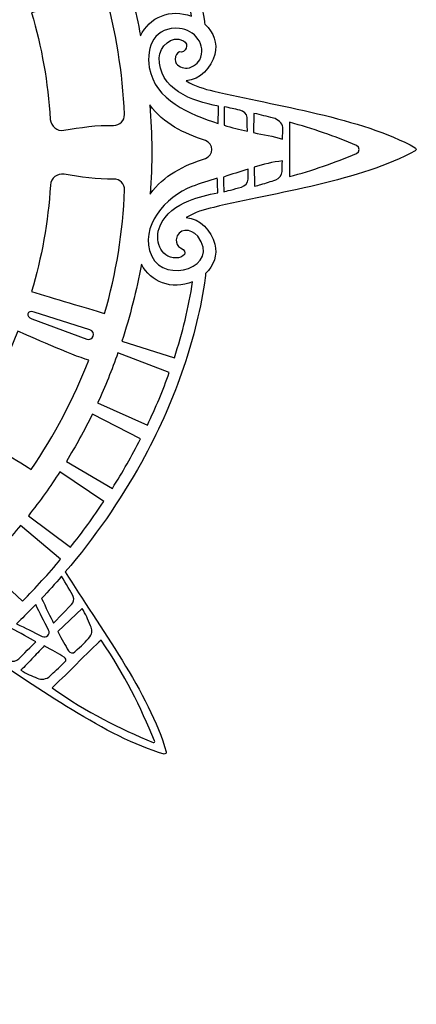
# Model space of a CAD drawing. Header units: millimetres. Extents: x -482 to 545, y -423 to 387.
# Tile 133 of 256: x 93 to 147, y 76 to 209. Entities that reach past the tile are written whole.
import ezdxf

# ---------------------------------------------------------------- set-up
doc = ezdxf.new("R2010")
doc.units = ezdxf.units.MM
doc.header["$MEASUREMENT"] = 0
doc.layers.add('Layer 1', color=7, linetype='Continuous')

msp = doc.modelspace()

# ---------------------------------------------------------------- linework, layer by layer
at = {"layer": 'Layer 1'}
for points, knots in [([(146.4829, 191.2513), (146.6272, 191.3448), (146.6318, 191.572), (146.4829, 191.6595), (146.4829, 191.6595), (139.2171, 195.7058), (127.7222, 197.2951), (119.3554, 199.2876), (119.3554, 199.2876), (118.073, 199.5793), (116.7618, 199.9536), (115.6569, 200.6676), (115.6569, 200.6676), (117.4969, 200.8144), (119.0319, 202.4414), (119.4923, 204.2349), (119.4923, 204.2349), (119.8754, 205.7265), (119.367, 207.2173), (118.1637, 208.2954), (118.1637, 208.2954), (118.1443, 208.4196), (118.121, 208.5512), (118.0917, 208.6976), (118.0917, 208.6976), (116.8517, 216.7755), (113.9984, 224.8957), (109.6106, 232.8325), (109.6106, 232.8325), (106.6638, 238.1637), (103.1272, 243.2296), (99.0548, 247.966), (99.0548, 247.966), (99.077, 248.0012), (99.0978, 248.0369), (99.12, 248.0722), (99.12, 248.0722), (103.6271, 255.3969), (110.6315, 264.6488), (112.908, 272.6477), (112.908, 272.6477), (112.9436, 272.816), (112.7867, 272.98), (112.6191, 272.9363), (112.6191, 272.9363), (104.6206, 270.6598), (95.3682, 263.6554), (88.0435, 259.1483), (88.0435, 259.1483), (87.9768, 259.1063), (87.907, 259.0668), (87.8396, 259.0252), (87.8396, 259.0252), (75.9602, 268.963), (62.3751, 275.3726), (48.8178, 277.3767), (48.8178, 277.3767), (47.7411, 279.1212), (45.9635, 279.9283), (44.1865, 279.4722), (44.1865, 279.4722), (42.3927, 279.0118), (40.7657, 277.4765), (40.6193, 275.6364), (40.6193, 275.6364), (39.9049, 276.7413), (39.5309, 278.0526), (39.2392, 279.3353), (39.2392, 279.3353), (37.2467, 287.7018), (35.6571, 299.1967), (31.6111, 306.4625), (31.6111, 306.4625), (31.5172, 306.6072), (31.29, 306.6117), (31.2026, 306.4625), (31.2026, 306.4625), (27.1565, 299.1967), (25.5669, 287.7018), (23.5744, 279.3353), (23.5744, 279.3353), (23.283, 278.0526), (22.9088, 276.7413), (22.1947, 275.6364), (22.1947, 275.6364), (22.048, 277.4765), (20.421, 279.0118), (18.6271, 279.4722), (18.6271, 279.4722), (16.847, 279.929), (15.0658, 279.1177), (13.9898, 277.3668), (13.9898, 277.3668), (0.4361, 275.3472), (-13.1423, 268.9252), (-25.0129, 258.979), (-25.0129, 258.979), (-25.0786, 259.0192), (-25.1449, 259.0587), (-25.2098, 259.0996), (-25.2098, 259.0996), (-32.5345, 263.6067), (-41.7865, 270.6111), (-49.7853, 272.8876), (-49.7853, 272.8876), (-49.9536, 272.9236), (-50.1177, 272.7666), (-50.0743, 272.599), (-50.0743, 272.599), (-47.7974, 264.6001), (-40.7934, 255.3482), (-36.2859, 248.0231), (-36.2859, 248.0231), (-36.2634, 247.9871), (-36.2419, 247.949), (-36.2193, 247.9123), (-36.2193, 247.9123), (-40.272, 243.1918), (-43.7924, 238.1432), (-46.7282, 232.8325), (-46.7282, 232.8325), (-50.7022, 225.6443), (-53.4172, 218.3058), (-54.8156, 210.9843), (-54.8156, 210.9843), (-54.9422, 210.3207), (-55.1035, 209.1689), (-55.2439, 208.2619), (-55.2439, 208.2619), (-56.4754, 207.1817), (-56.9968, 205.6736), (-56.6098, 204.1661), (-56.6098, 204.1661), (-56.1495, 202.3726), (-54.6142, 200.7456), (-52.7744, 200.5989), (-52.7744, 200.5989), (-53.879, 199.8848), (-55.1906, 199.5105), (-56.473, 199.2188), (-56.473, 199.2188), (-64.8397, 197.2263), (-76.3346, 195.637), (-83.6001, 191.591), (-83.6001, 191.591), (-83.7447, 191.4972), (-83.7493, 191.27), (-83.6001, 191.1825), (-83.6001, 191.1825), (-76.3346, 187.1365), (-64.8397, 185.5469), (-56.473, 183.5544), (-56.473, 183.5544), (-55.1906, 183.2626), (-53.879, 182.8887), (-52.7744, 182.1743), (-52.7744, 182.1743), (-54.6142, 182.0276), (-56.1495, 180.4006), (-56.6098, 178.607), (-56.6098, 178.607), (-56.9862, 177.1416), (-56.5005, 175.6769), (-55.3416, 174.6037), (-55.3416, 174.6037), (-55.3247, 174.3035), (-55.2823, 173.9084), (-55.2093, 173.3979), (-55.2093, 173.3979), (-53.9689, 165.32), (-51.1157, 157.1998), (-46.7282, 149.263), (-46.7282, 149.263), (-43.846, 144.0493), (-40.3997, 139.0892), (-36.4405, 134.4428), (-36.4405, 134.4428), (-40.9521, 127.171), (-47.7823, 118.0753), (-50.0256, 110.1943), (-50.0256, 110.1943), (-50.0612, 110.026), (-49.9042, 109.8623), (-49.7367, 109.9057), (-49.7367, 109.9057), (-41.8496, 112.1504), (-32.7451, 118.9904), (-25.4701, 123.5021), (-25.4701, 123.5021), (-13.2827, 113.1586), (0.742, 106.5437), (14.7074, 104.6228), (14.7074, 104.6228), (15.7791, 103.4749), (17.2371, 102.9955), (18.6959, 103.3698), (18.6959, 103.3698), (20.4898, 103.8305), (22.1168, 105.3658), (22.2635, 107.2052), (22.2635, 107.2052), (22.9775, 106.101), (23.3346, 104.7893), (23.6263, 103.5066), (23.6263, 103.5066), (25.6184, 95.1402), (27.2253, 83.6453), (31.2717, 76.3794), (31.2717, 76.3794), (31.3652, 76.2348), (31.5924, 76.2302), (31.6799, 76.3794), (31.6799, 76.3794), (35.7262, 83.6453), (37.3151, 95.1402), (39.3076, 103.5066), (39.3076, 103.5066), (39.5994, 104.7893), (39.974, 106.101), (40.6877, 107.2052), (40.6877, 107.2052), (40.8344, 105.3658), (42.4615, 103.8305), (44.2553, 103.3698), (44.2553, 103.3698), (45.7187, 102.9944), (47.1809, 103.4777), (48.2534, 104.6327), (48.2534, 104.6327), (62.2138, 106.5709), (76.229, 113.1982), (88.4062, 123.548), (88.4062, 123.548), (95.6801, 119.0363), (104.7825, 112.1987), (112.6678, 109.954), (112.6678, 109.954), (112.8364, 109.9184), (113.0001, 110.0754), (112.9567, 110.2429), (112.9567, 110.2429), (110.713, 118.1254), (103.8801, 127.2242), (99.3684, 134.4971), (99.3684, 134.4971), (103.3086, 139.1277), (106.7393, 144.069), (109.6106, 149.263), (109.6106, 149.263), (113.9984, 157.1998), (116.8517, 165.32), (118.0917, 173.3979), (118.0917, 173.3979), (118.1753, 173.9158), (118.2318, 174.3497), (118.2646, 174.711), (118.2646, 174.711), (119.3942, 175.7806), (119.8644, 177.2277), (119.4923, 178.6758), (119.4923, 178.6758), (119.0319, 180.4694), (117.4969, 182.0964), (115.6569, 182.2431), (115.6569, 182.2431), (116.7618, 182.9571), (118.073, 183.3314), (119.3554, 183.6235), (119.3554, 183.6235), (127.7222, 185.6157), (139.2171, 187.2053), (146.4829, 191.2513)], [0, 0, 0, 0, 0.01449275, 0.01449275, 0.01449275, 0.01449275, 0.02898551, 0.02898551, 0.02898551, 0.02898551, 0.04347826, 0.04347826, 0.04347826, 0.04347826, 0.05797101, 0.05797101, 0.05797101, 0.05797101, 0.07246377, 0.07246377, 0.07246377, 0.07246377, 0.08695652, 0.08695652, 0.08695652, 0.08695652, 0.10144928, 0.10144928, 0.10144928, 0.10144928, 0.11594203, 0.11594203, 0.11594203, 0.11594203, 0.13043478, 0.13043478, 0.13043478, 0.13043478, 0.14492754, 0.14492754, 0.14492754, 0.14492754, 0.15942029, 0.15942029, 0.15942029, 0.15942029, 0.17391304, 0.17391304, 0.17391304, 0.17391304, 0.1884058, 0.1884058, 0.1884058, 0.1884058, 0.20289855, 0.20289855, 0.20289855, 0.20289855, 0.2173913, 0.2173913, 0.2173913, 0.2173913, 0.23188406, 0.23188406, 0.23188406, 0.23188406, 0.24637681, 0.24637681, 0.24637681, 0.24637681, 0.26086957, 0.26086957, 0.26086957, 0.26086957, 0.27536232, 0.27536232, 0.27536232, 0.27536232, 0.28985507, 0.28985507, 0.28985507, 0.28985507, 0.30434783, 0.30434783, 0.30434783, 0.30434783, 0.31884058, 0.31884058, 0.31884058, 0.31884058, 0.33333333, 0.33333333, 0.33333333, 0.33333333, 0.34782609, 0.34782609, 0.34782609, 0.34782609, 0.36231884, 0.36231884, 0.36231884, 0.36231884, 0.37681159, 0.37681159, 0.37681159, 0.37681159, 0.39130435, 0.39130435, 0.39130435, 0.39130435, 0.4057971, 0.4057971, 0.4057971, 0.4057971, 0.42028986, 0.42028986, 0.42028986, 0.42028986, 0.43478261, 0.43478261, 0.43478261, 0.43478261, 0.44927536, 0.44927536, 0.44927536, 0.44927536, 0.46376812, 0.46376812, 0.46376812, 0.46376812, 0.47826087, 0.47826087, 0.47826087, 0.47826087, 0.49275362, 0.49275362, 0.49275362, 0.49275362, 0.50724638, 0.50724638, 0.50724638, 0.50724638, 0.52173913, 0.52173913, 0.52173913, 0.52173913, 0.53623188, 0.53623188, 0.53623188, 0.53623188, 0.55072464, 0.55072464, 0.55072464, 0.55072464, 0.56521739, 0.56521739, 0.56521739, 0.56521739, 0.57971014, 0.57971014, 0.57971014, 0.57971014, 0.5942029, 0.5942029, 0.5942029, 0.5942029, 0.60869565, 0.60869565, 0.60869565, 0.60869565, 0.62318841, 0.62318841, 0.62318841, 0.62318841, 0.63768116, 0.63768116, 0.63768116, 0.63768116, 0.65217391, 0.65217391, 0.65217391, 0.65217391, 0.66666667, 0.66666667, 0.66666667, 0.66666667, 0.68115942, 0.68115942, 0.68115942, 0.68115942, 0.69565217, 0.69565217, 0.69565217, 0.69565217, 0.71014493, 0.71014493, 0.71014493, 0.71014493, 0.72463768, 0.72463768, 0.72463768, 0.72463768, 0.73913043, 0.73913043, 0.73913043, 0.73913043, 0.75362319, 0.75362319, 0.75362319, 0.75362319, 0.76811594, 0.76811594, 0.76811594, 0.76811594, 0.7826087, 0.7826087, 0.7826087, 0.7826087, 0.79710145, 0.79710145, 0.79710145, 0.79710145, 0.8115942, 0.8115942, 0.8115942, 0.8115942, 0.82608696, 0.82608696, 0.82608696, 0.82608696, 0.84057971, 0.84057971, 0.84057971, 0.84057971, 0.85507246, 0.85507246, 0.85507246, 0.85507246, 0.86956522, 0.86956522, 0.86956522, 0.86956522, 0.88405797, 0.88405797, 0.88405797, 0.88405797, 0.89855072, 0.89855072, 0.89855072, 0.89855072, 0.91304348, 0.91304348, 0.91304348, 0.91304348, 0.92753623, 0.92753623, 0.92753623, 0.92753623, 0.94202899, 0.94202899, 0.94202899, 0.94202899, 0.95652174, 0.95652174, 0.95652174, 0.95652174, 0.97101449, 0.97101449, 0.97101449, 0.97101449, 1, 1, 1, 1]), ([(116.3681, 209.3689), (113.4961, 210.4795), (110.6735, 209.2352), (109.4991, 206.74), (109.4991, 206.74), (108.862, 210.0565), (108.0174, 213.326), (106.9718, 216.5261), (106.9718, 216.5261), (106.9718, 216.5261), (114.0464, 218.7517), (114.0464, 218.7517), (114.0464, 218.7517), (115.0511, 215.6579), (115.8357, 212.5231), (116.3681, 209.3689)], [0, 0, 0, 0, 0.2, 0.2, 0.2, 0.2, 0.4, 0.4, 0.4, 0.4, 0.6, 0.6, 0.6, 0.6, 1, 1, 1, 1]), ([(104.6484, 212.8339), (106.1855, 207.3807), (107.0914, 201.7916), (107.3285, 196.1337), (107.3285, 196.1337), (107.363, 195.316), (106.6949, 194.6478), (105.8764, 194.6697), (105.8764, 194.6697), (103.6494, 194.7297), (101.3778, 194.3924), (99.1857, 194.0143), (99.1857, 194.0143), (98.2596, 193.8544), (97.4055, 194.5364), (97.348, 195.4748), (97.348, 195.4748), (97.0422, 200.4532), (96.1782, 205.2548), (94.8239, 209.8314), (94.8239, 209.8314), (97.6789, 210.6848), (102.2351, 212.1118), (104.6484, 212.8339)], [0, 0, 0, 0, 0.14285714, 0.14285714, 0.14285714, 0.14285714, 0.28571429, 0.28571429, 0.28571429, 0.28571429, 0.42857143, 0.42857143, 0.42857143, 0.42857143, 0.57142857, 0.57142857, 0.57142857, 0.57142857, 0.71428571, 0.71428571, 0.71428571, 0.71428571, 1, 1, 1, 1]), ([(117.462, 203.4902), (117.1664, 202.893), (116.1864, 202.3052), (115.5358, 202.3783), (115.5358, 202.3783), (114.9573, 202.4432), (114.1964, 202.712), (114.1625, 203.5576), (114.1625, 203.5576), (114.1406, 204.115), (114.4493, 204.4187), (114.7301, 204.5768), (114.7301, 204.5768), (115.5701, 204.3319), (116.1313, 205.639), (115.2653, 206.0701), (115.2653, 206.0701), (113.6425, 206.8772), (112.0892, 205.3042), (112.0236, 203.7499), (112.0236, 203.7499), (111.941, 201.8032), (113.0343, 200.191), (114.6264, 199.1726), (114.6264, 199.1726), (116.2379, 198.141), (118.1221, 197.5949), (120.0034, 197.2707), (120.0034, 197.2707), (119.9904, 196.5045), (119.9706, 195.654), (119.9325, 194.9283), (119.9325, 194.9283), (116.1172, 196.1757), (111.421, 198.0511), (110.6774, 202.458), (110.6774, 202.458), (110.1941, 205.3201), (111.4817, 208.0255), (114.7379, 207.737), (114.7379, 207.737), (116.7346, 207.5599), (118.466, 205.5176), (117.462, 203.4902)], [0, 0, 0, 0, 0.08333333, 0.08333333, 0.08333333, 0.08333333, 0.16666667, 0.16666667, 0.16666667, 0.16666667, 0.25, 0.25, 0.25, 0.25, 0.33333333, 0.33333333, 0.33333333, 0.33333333, 0.41666667, 0.41666667, 0.41666667, 0.41666667, 0.5, 0.5, 0.5, 0.5, 0.58333333, 0.58333333, 0.58333333, 0.58333333, 0.66666667, 0.66666667, 0.66666667, 0.66666667, 0.75, 0.75, 0.75, 0.75, 0.83333333, 0.83333333, 0.83333333, 0.83333333, 1, 1, 1, 1]), ([(110.7451, 197.427), (112.5944, 194.8757), (115.3224, 193.5842), (118.2406, 192.6247), (118.2406, 192.6247), (119.4016, 192.243), (119.4012, 190.6036), (118.2402, 190.2215), (118.2402, 190.2215), (115.3348, 189.2662), (112.623, 187.9765), (110.7956, 185.4178), (110.7956, 185.4178), (110.9384, 187.4155), (111.0104, 189.419), (111.0122, 191.4224), (111.0122, 191.4224), (111.0104, 193.4262), (110.8876, 195.4292), (110.7451, 197.427)], [0, 0, 0, 0, 0.16666667, 0.16666667, 0.16666667, 0.16666667, 0.33333333, 0.33333333, 0.33333333, 0.33333333, 0.5, 0.5, 0.5, 0.5, 0.66666667, 0.66666667, 0.66666667, 0.66666667, 1, 1, 1, 1]), ([(120.7612, 196.0995), (120.7658, 196.4544), (120.77, 196.809), (120.7746, 197.1483), (120.7746, 197.1483), (121.5373, 197.0365), (122.1155, 196.8933), (122.868, 196.7218), (122.868, 196.7218), (123.3245, 196.6185), (123.8314, 196.211), (123.8424, 195.7432), (123.8424, 195.7432), (123.8607, 194.9625), (123.8854, 193.8806), (123.8857, 193.8696), (123.8857, 193.8696), (122.8394, 194.1127), (121.7839, 194.3734), (120.7432, 194.6775), (120.7432, 194.6775), (120.7496, 195.1262), (120.7555, 195.6113), (120.7612, 196.0995)], [0, 0, 0, 0, 0.14285714, 0.14285714, 0.14285714, 0.14285714, 0.28571429, 0.28571429, 0.28571429, 0.28571429, 0.42857143, 0.42857143, 0.42857143, 0.42857143, 0.57142857, 0.57142857, 0.57142857, 0.57142857, 0.71428571, 0.71428571, 0.71428571, 0.71428571, 1, 1, 1, 1]), ([(124.7663, 196.2819), (125.8038, 196.0791), (126.406, 195.8716), (127.4111, 195.6391), (127.4111, 195.6391), (127.9247, 195.5203), (128.6447, 194.9537), (128.6504, 194.4267), (128.6504, 194.4267), (128.6549, 193.9282), (128.6345, 193.3838), (128.6228, 192.7986), (128.6228, 192.7986), (127.3758, 193.2261), (126.0211, 193.4311), (124.7134, 193.6925), (124.7134, 193.6925), (124.7134, 193.6925), (124.7663, 196.2819), (124.7663, 196.2819)], [0, 0, 0, 0, 0.16666667, 0.16666667, 0.16666667, 0.16666667, 0.33333333, 0.33333333, 0.33333333, 0.33333333, 0.5, 0.5, 0.5, 0.5, 0.66666667, 0.66666667, 0.66666667, 0.66666667, 1, 1, 1, 1]), ([(129.5768, 195.0832), (132.6375, 194.2503), (135.684, 193.2018), (138.5934, 191.9431), (138.5934, 191.9431), (139.0499, 191.7452), (139.052, 191.0978), (138.5955, 190.9006), (138.5955, 190.9006), (135.678, 189.6409), (132.6011, 188.5917), (129.5387, 187.7584), (129.5387, 187.7584), (129.5475, 188.7145), (129.5757, 190.0236), (129.5771, 191.421), (129.5771, 191.421), (129.5757, 192.8183), (129.5485, 194.1197), (129.5768, 195.0832)], [0, 0, 0, 0, 0.16666667, 0.16666667, 0.16666667, 0.16666667, 0.33333333, 0.33333333, 0.33333333, 0.33333333, 0.5, 0.5, 0.5, 0.5, 0.66666667, 0.66666667, 0.66666667, 0.66666667, 1, 1, 1, 1]), ([(128.5572, 188.4594), (128.5421, 187.9387), (128.1977, 187.4865), (127.7007, 187.3305), (127.7007, 187.3305), (127.0396, 187.1238), (126.3831, 186.9026), (125.7138, 186.7068), (125.7138, 186.7068), (125.4316, 186.6239), (125.1459, 186.5523), (124.8587, 186.4856), (124.8587, 186.4856), (124.8488, 186.9728), (124.8333, 187.5108), (124.8181, 188.041), (124.8181, 188.041), (124.8083, 188.374), (124.7991, 188.7067), (124.7906, 189.0306), (124.7906, 189.0306), (126.0264, 189.4193), (127.2841, 189.7262), (128.608, 189.8815), (128.608, 189.8815), (128.5816, 189.3385), (128.5699, 188.8916), (128.5572, 188.4594)], [0, 0, 0, 0, 0.125, 0.125, 0.125, 0.125, 0.25, 0.25, 0.25, 0.25, 0.375, 0.375, 0.375, 0.375, 0.5, 0.5, 0.5, 0.5, 0.625, 0.625, 0.625, 0.625, 0.75, 0.75, 0.75, 0.75, 1, 1, 1, 1]), ([(120.6769, 187.7034), (121.8054, 188.131), (122.8641, 188.3807), (123.9743, 188.7607), (123.9743, 188.7607), (123.9775, 188.3088), (123.9835, 187.8209), (123.9881, 187.399), (123.9881, 187.399), (123.993, 186.9121), (123.5372, 186.4962), (123.0712, 186.3544), (123.0712, 186.3544), (122.136, 186.069), (120.9411, 185.773), (120.7252, 185.7349), (120.7252, 185.7349), (120.71, 186.0732), (120.691, 186.4235), (120.6723, 186.7693), (120.6723, 186.7693), (120.6582, 187.0211), (120.6892, 187.454), (120.6769, 187.7034)], [0, 0, 0, 0, 0.14285714, 0.14285714, 0.14285714, 0.14285714, 0.28571429, 0.28571429, 0.28571429, 0.28571429, 0.42857143, 0.42857143, 0.42857143, 0.42857143, 0.57142857, 0.57142857, 0.57142857, 0.57142857, 0.71428571, 0.71428571, 0.71428571, 0.71428571, 1, 1, 1, 1]), ([(94.8236, 172.2666), (96.1828, 176.8467), (97.0503, 181.6483), (97.3579, 186.6197), (97.3579, 186.6197), (97.4158, 187.5577), (98.2691, 188.2396), (99.1952, 188.0798), (99.1952, 188.0798), (101.3877, 187.702), (103.6596, 187.3647), (105.8874, 187.4261), (105.8874, 187.4261), (106.7026, 187.4484), (107.3694, 186.7851), (107.3405, 185.9706), (107.3405, 185.9706), (107.1394, 180.3046), (106.2169, 174.7198), (104.6594, 169.3223), (104.6594, 169.3223), (102.2181, 170.0515), (97.6606, 171.4301), (94.8236, 172.2666)], [0, 0, 0, 0, 0.14285714, 0.14285714, 0.14285714, 0.14285714, 0.28571429, 0.28571429, 0.28571429, 0.28571429, 0.42857143, 0.42857143, 0.42857143, 0.42857143, 0.57142857, 0.57142857, 0.57142857, 0.57142857, 0.71428571, 0.71428571, 0.71428571, 0.71428571, 1, 1, 1, 1]), ([(112.1255, 181.1329), (111.3, 179.2166), (112.1026, 176.8841), (114.2641, 176.7987), (114.2641, 176.7987), (115.2289, 176.7602), (116.1169, 177.6616), (114.8733, 178.1703), (114.8733, 178.1703), (114.5012, 178.347), (114.2708, 178.837), (114.298, 179.2269), (114.298, 179.2269), (114.4123, 180.8648), (116.3441, 180.8207), (117.1936, 179.7289), (117.1936, 179.7289), (120.3989, 175.6084), (112.7711, 173.199), (110.9988, 177.0608), (110.9988, 177.0608), (109.195, 180.9904), (112.9383, 185.0996), (116.4174, 186.4316), (116.4174, 186.4316), (117.5089, 186.849), (118.7144, 187.1961), (119.8309, 187.5344), (119.8309, 187.5344), (119.8524, 187.0367), (119.8877, 186.2306), (119.9106, 185.5864), (119.9106, 185.5864), (118.5722, 185.3359), (117.2391, 185.0336), (115.9832, 184.5154), (115.9832, 184.5154), (114.3671, 183.8483), (112.8375, 182.7864), (112.1255, 181.1329)], [0, 0, 0, 0, 0.09090909, 0.09090909, 0.09090909, 0.09090909, 0.18181818, 0.18181818, 0.18181818, 0.18181818, 0.27272727, 0.27272727, 0.27272727, 0.27272727, 0.36363636, 0.36363636, 0.36363636, 0.36363636, 0.45454545, 0.45454545, 0.45454545, 0.45454545, 0.54545455, 0.54545455, 0.54545455, 0.54545455, 0.63636364, 0.63636364, 0.63636364, 0.63636364, 0.72727273, 0.72727273, 0.72727273, 0.72727273, 0.81818182, 0.81818182, 0.81818182, 0.81818182, 1, 1, 1, 1]), ([(114.0521, 163.3395), (114.0521, 163.3395), (106.9789, 165.5853), (106.9789, 165.5853), (106.9789, 165.5853), (108.0848, 168.9695), (108.9636, 172.432), (109.6117, 175.945), (109.6117, 175.945), (110.8682, 173.5606), (113.6792, 172.4239), (116.5134, 173.5979), (116.5134, 173.5979), (115.9811, 170.1481), (115.1496, 166.7195), (114.0521, 163.3395)], [0, 0, 0, 0, 0.2, 0.2, 0.2, 0.2, 0.4, 0.4, 0.4, 0.4, 0.6, 0.6, 0.6, 0.6, 1, 1, 1, 1]), ([(102.2502, 165.858), (102.2502, 165.858), (94.8543, 168.5963), (94.8543, 168.5963), (94.8543, 168.5963), (93.9413, 168.9233), (94.2355, 169.8278), (95.1707, 169.5205), (95.1707, 169.5205), (95.1707, 169.5205), (102.681, 167.1157), (102.681, 167.1157), (102.681, 167.1157), (103.5527, 166.8133), (103.1234, 165.5606), (102.2502, 165.858)], [0, 0, 0, 0, 0.2, 0.2, 0.2, 0.2, 0.4, 0.4, 0.4, 0.4, 0.6, 0.6, 0.6, 0.6, 1, 1, 1, 1]), ([(85.905, 153.8032), (88.7477, 157.8609), (91.1332, 162.2618), (92.9859, 166.9396), (92.9859, 166.9396), (94.3978, 166.3021), (100.1794, 163.7226), (102.5236, 163.0273), (102.5236, 163.0273), (100.504, 157.8588), (97.8977, 152.916), (94.7897, 148.2999), (94.7897, 148.2999), (92.5697, 149.7117), (88.4968, 152.16), (85.905, 153.8032)], [0, 0, 0, 0, 0.2, 0.2, 0.2, 0.2, 0.4, 0.4, 0.4, 0.4, 0.6, 0.6, 0.6, 0.6, 1, 1, 1, 1]), ([(110.4266, 154.2897), (110.4266, 154.2897), (103.7224, 157.2774), (103.7224, 157.2774), (103.7224, 157.2774), (104.7345, 159.4784), (105.6436, 161.7245), (106.4444, 164.0109), (106.4444, 164.0109), (106.4444, 164.0109), (113.3726, 161.3551), (113.3726, 161.3551), (113.3726, 161.3551), (112.5185, 158.9686), (111.5336, 156.6096), (110.4266, 154.2897)], [0, 0, 0, 0, 0.2, 0.2, 0.2, 0.2, 0.4, 0.4, 0.4, 0.4, 0.6, 0.6, 0.6, 0.6, 1, 1, 1, 1]), ([(105.7057, 145.7588), (105.7057, 145.7588), (99.5127, 149.397), (99.5127, 149.397), (99.5127, 149.397), (100.783, 151.4668), (101.9518, 153.5919), (103.0115, 155.7682), (103.0115, 155.7682), (103.0115, 155.7682), (109.4966, 152.4091), (109.4966, 152.4091), (109.4966, 152.4091), (108.3438, 150.1488), (107.0769, 147.9288), (105.7057, 145.7588)], [0, 0, 0, 0, 0.2, 0.2, 0.2, 0.2, 0.4, 0.4, 0.4, 0.4, 0.6, 0.6, 0.6, 0.6, 1, 1, 1, 1]), ([(100.0542, 137.8235), (100.0542, 137.8235), (94.3882, 142.0705), (94.3882, 142.0705), (94.3882, 142.0705), (95.1665, 143.0548), (95.9249, 144.056), (96.658, 145.0797), (96.658, 145.0797), (97.3392, 146.0315), (97.9904, 147.0017), (98.623, 147.982), (98.623, 147.982), (98.623, 147.982), (104.5669, 144.0034), (104.5669, 144.0034), (104.5669, 144.0034), (103.1583, 141.8885), (101.6505, 139.8255), (100.0542, 137.8235)], [0, 0, 0, 0, 0.16666667, 0.16666667, 0.16666667, 0.16666667, 0.33333333, 0.33333333, 0.33333333, 0.33333333, 0.5, 0.5, 0.5, 0.5, 0.66666667, 0.66666667, 0.66666667, 0.66666667, 1, 1, 1, 1]), ([(93.5941, 130.5421), (93.5941, 130.5421), (88.4527, 135.3829), (88.4527, 135.3829), (88.4527, 135.3829), (90.1591, 137.0996), (91.7893, 138.897), (93.3377, 140.7716), (93.3377, 140.7716), (93.3377, 140.7716), (98.7362, 136.2063), (98.7362, 136.2063), (98.7362, 136.2063), (97.1039, 134.2516), (95.3862, 132.361), (93.5941, 130.5421)], [0, 0, 0, 0, 0.2, 0.2, 0.2, 0.2, 0.4, 0.4, 0.4, 0.4, 0.6, 0.6, 0.6, 0.6, 1, 1, 1, 1]), ([(100.4211, 131.1863), (100.5883, 130.7961), (100.4881, 130.3795), (100.1819, 130.0856), (100.1819, 130.0856), (100.1819, 130.0856), (97.7844, 127.5742), (97.7844, 127.5742), (97.7844, 127.5742), (97.401, 128.3182), (96.694, 129.8165), (96.1676, 130.9252), (96.1676, 130.9252), (97.0912, 131.9056), (97.9912, 132.9015), (98.866, 133.9126), (98.866, 133.9126), (99.4217, 133.0133), (100.201, 131.6996), (100.4211, 131.1863)], [0, 0, 0, 0, 0.16666667, 0.16666667, 0.16666667, 0.16666667, 0.33333333, 0.33333333, 0.33333333, 0.33333333, 0.5, 0.5, 0.5, 0.5, 0.66666667, 0.66666667, 0.66666667, 0.66666667, 1, 1, 1, 1]), ([(95.3834, 130.1026), (95.9592, 128.9084), (96.4746, 127.9383), (97.123, 126.6517), (97.123, 126.6517), (97.3992, 126.1038), (96.8157, 125.52), (96.2675, 125.7969), (96.2675, 125.7969), (95.0126, 126.4305), (94.0175, 126.936), (92.7827, 127.5079), (92.7827, 127.5079), (92.9792, 127.6963), (93.1764, 127.8822), (93.3715, 128.0727), (93.3715, 128.0727), (94.0545, 128.7405), (94.7237, 129.4182), (95.3834, 130.1026)], [0, 0, 0, 0, 0.16666667, 0.16666667, 0.16666667, 0.16666667, 0.33333333, 0.33333333, 0.33333333, 0.33333333, 0.5, 0.5, 0.5, 0.5, 0.66666667, 0.66666667, 0.66666667, 0.66666667, 1, 1, 1, 1]), ([(102.754, 127.2267), (102.9632, 126.7035), (103.0888, 126.2936), (102.682, 125.7673), (102.682, 125.7673), (102.1589, 125.0906), (101.5069, 124.5534), (100.6663, 123.7215), (100.6663, 123.7215), (100.4176, 123.476), (99.9783, 123.5391), (99.8016, 123.851), (99.8016, 123.851), (99.3303, 124.65), (98.9747, 125.2752), (98.3559, 126.4548), (98.3559, 126.4548), (98.3559, 126.4548), (101.6156, 129.5843), (101.6156, 129.5843), (101.6156, 129.5843), (102.1663, 128.7338), (102.3712, 128.1838), (102.754, 127.2267)], [0, 0, 0, 0, 0.14285714, 0.14285714, 0.14285714, 0.14285714, 0.28571429, 0.28571429, 0.28571429, 0.28571429, 0.42857143, 0.42857143, 0.42857143, 0.42857143, 0.57142857, 0.57142857, 0.57142857, 0.57142857, 0.71428571, 0.71428571, 0.71428571, 0.71428571, 1, 1, 1, 1]), ([(91.8186, 122.5475), (91.2633, 122.7637), (89.9591, 123.5624), (89.0743, 124.1226), (89.0743, 124.1226), (90.1101, 125.0194), (91.1332, 125.9408), (92.1403, 126.8909), (92.1403, 126.8909), (93.2167, 126.3158), (94.5868, 125.5129), (95.3958, 125.0949), (95.3958, 125.0949), (94.8454, 124.5692), (93.6368, 123.3134), (93.1105, 122.7867), (93.1105, 122.7867), (92.8, 122.4762), (92.2275, 122.388), (91.8186, 122.5475)], [0, 0, 0, 0, 0.16666667, 0.16666667, 0.16666667, 0.16666667, 0.33333333, 0.33333333, 0.33333333, 0.33333333, 0.5, 0.5, 0.5, 0.5, 0.66666667, 0.66666667, 0.66666667, 0.66666667, 1, 1, 1, 1]), ([(111.3946, 111.7317), (111.4415, 111.587), (111.3198, 111.4586), (111.179, 111.5165), (111.179, 111.5165), (106.6229, 113.4352), (102.3688, 115.4997), (97.6126, 118.8557), (97.6126, 118.8557), (98.2635, 119.54), (99.4686, 120.6612), (100.8254, 122.0204), (100.8254, 122.0204), (102.2224, 123.4195), (103.4543, 124.7298), (104.181, 125.2804), (104.181, 125.2804), (107.4117, 120.6502), (109.4868, 116.2624), (111.3946, 111.7317)], [0, 0, 0, 0, 0.16666667, 0.16666667, 0.16666667, 0.16666667, 0.33333333, 0.33333333, 0.33333333, 0.33333333, 0.5, 0.5, 0.5, 0.5, 0.66666667, 0.66666667, 0.66666667, 0.66666667, 1, 1, 1, 1]), ([(97.2983, 120.4551), (96.8898, 120.0304), (96.1087, 119.9182), (95.5753, 120.168), (95.5753, 120.168), (94.8094, 120.5268), (94.1935, 120.7342), (93.3955, 121.2507), (93.3955, 121.2507), (93.8573, 121.7093), (94.4764, 122.3651), (95.0786, 123.0036), (95.0786, 123.0036), (95.5852, 123.5409), (96.1034, 124.0905), (96.525, 124.5191), (96.525, 124.5191), (97.6849, 123.9092), (98.4148, 123.4912), (99.2001, 123.0273), (99.2001, 123.0273), (99.4622, 122.8731), (99.5211, 122.5785), (99.3077, 122.3619), (99.3077, 122.3619), (98.4596, 121.504), (97.8698, 121.0503), (97.2983, 120.4551)], [0, 0, 0, 0, 0.125, 0.125, 0.125, 0.125, 0.25, 0.25, 0.25, 0.25, 0.375, 0.375, 0.375, 0.375, 0.5, 0.5, 0.5, 0.5, 0.625, 0.625, 0.625, 0.625, 0.75, 0.75, 0.75, 0.75, 1, 1, 1, 1])]:
    msp.add_open_spline(points, degree=3, knots=knots, dxfattribs=at)

doc.saveas('drawing.dxf')
